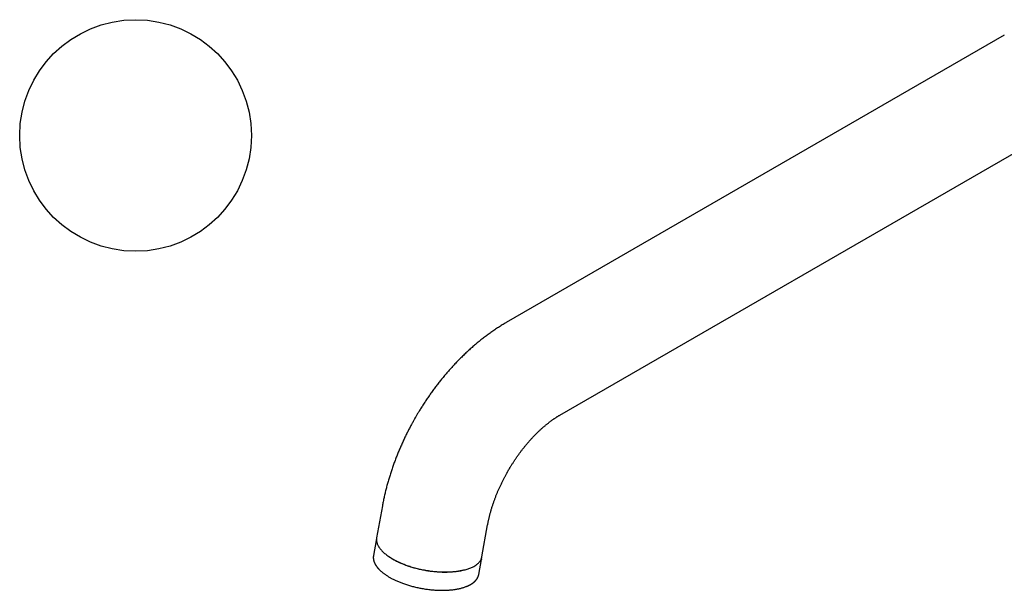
# Model space of a CAD drawing. Header units: millimetres. Extents: x 8 to 990, y 12 to 887.
# Tile 5 of 9: x 581 to 802, y 302 to 430. Entities that reach past the tile are written whole.
import ezdxf

# ---------------------------------------------------------------- set-up
doc = ezdxf.new("R2010")
doc.units = ezdxf.units.MM

msp = doc.modelspace()

# ---------------------------------------------------------------- linework, layer by layer
at = {"color": 7, "linetype": 'Continuous', "lineweight": 30}
for p, q in [((801.8, 426.34), (690.08, 361.84)), ((702.08, 341.06), (813.8, 405.55)), ((662.29, 320.69), (661, 313.52)), ((684.63, 309.28), (685.91, 316.46)), ((660.9, 312.94), (660.3, 309.57)), ((660.9, 312.95), (660.9, 312.94)), ((660.9, 312.94), (660.9, 312.95)), ((660.29, 309.56), (660.3, 309.57)), ((683.92, 305.33), (684.52, 308.71)), ((684.53, 308.72), (684.52, 308.71)), ((683.92, 305.33), (683.92, 305.32))]:
    msp.add_line(p, q, dxfattribs=at)
at = {"color": 7, "linetype": 'Continuous', "lineweight": 30, "flags": 128}
for points in [[(661, 313.52), (660.99, 313.46), (660.98, 313.32), (660.97, 313.19), (660.97, 313.05), (660.98, 312.91), (660.99, 312.77), (661.02, 312.63), (661.05, 312.49), (661.09, 312.35), (661.14, 312.2), (661.2, 312.06), (661.26, 311.91), (661.33, 311.77), (661.41, 311.63), (661.5, 311.48), (661.6, 311.34), (661.7, 311.19), (661.81, 311.05), (661.93, 310.9), (662.06, 310.76), (662.19, 310.61), (662.33, 310.47), (662.48, 310.33), (662.63, 310.19), (662.8, 310.05), (662.96, 309.91), (663.14, 309.77), (663.32, 309.63), (663.51, 309.49), (663.71, 309.36), (663.91, 309.22), (664.12, 309.09), (664.33, 308.96), (664.55, 308.83)], [(664.55, 308.83), (664.77, 308.7), (665, 308.58), (665.24, 308.46), (665.48, 308.33), (665.73, 308.21), (665.98, 308.1), (666.23, 307.98), (666.49, 307.87), (666.76, 307.76), (667.03, 307.65), (667.3, 307.55), (667.57, 307.44), (667.85, 307.34), (668.14, 307.25), (668.42, 307.15), (668.71, 307.06), (669.01, 306.97), (669.3, 306.89), (669.6, 306.81), (669.9, 306.73), (670.2, 306.65), (670.5, 306.58), (670.81, 306.51), (671.11, 306.44), (671.42, 306.38), (671.73, 306.32), (672.04, 306.27), (672.35, 306.21), (672.66, 306.17), (672.97, 306.12), (673.28, 306.08), (673.59, 306.04), (673.9, 306.01), (674.21, 305.98), (674.51, 305.95), (674.82, 305.93), (675.13, 305.91), (675.43, 305.89), (675.73, 305.88), (676.03, 305.87), (676.33, 305.87), (676.62, 305.87), (676.91, 305.87), (677.2, 305.88), (677.49, 305.89), (677.77, 305.91), (678.05, 305.93), (678.33, 305.95), (678.6, 305.97), (678.87, 306), (679.14, 306.04), (679.4, 306.08), (679.65, 306.12), (679.9, 306.16), (680.15, 306.21), (680.39, 306.26), (680.63, 306.32), (680.86, 306.37), (681.08, 306.44), (681.3, 306.5), (681.51, 306.57), (681.72, 306.64), (681.92, 306.72), (682.12, 306.8), (682.31, 306.88), (682.49, 306.96), (682.67, 307.05), (682.83, 307.14), (683, 307.24), (683.15, 307.33), (683.3, 307.43), (683.44, 307.54), (683.57, 307.64), (683.7, 307.75), (683.82, 307.86), (683.93, 307.97), (684.03, 308.09), (684.13, 308.2), (684.22, 308.32), (684.3, 308.44), (684.37, 308.57), (684.43, 308.69), (684.49, 308.82), (684.54, 308.95), (684.58, 309.08), (684.61, 309.21), (684.63, 309.28)]]:
    msp.add_lwpolyline(points, dxfattribs=at)
at = {"color": 7, "linetype": 'Continuous', "lineweight": 30}
msp.add_circle((606.93, 403.83), 25.99, dxfattribs=at)
for points, knots in [([(690.08, 361.84), (689.99, 361.79), (689.77, 361.66), (689.4, 361.44), (688.97, 361.18), (688.54, 360.91), (688.12, 360.64), (687.7, 360.37), (687.28, 360.08), (686.86, 359.79), (686.45, 359.5), (686.03, 359.2), (685.62, 358.9), (685.21, 358.59), (684.8, 358.27), (684.39, 357.95), (683.99, 357.62), (683.59, 357.29), (683.19, 356.96), (682.79, 356.62), (682.4, 356.27), (682, 355.92), (681.61, 355.57), (681.22, 355.21), (680.84, 354.85), (680.46, 354.48), (680.08, 354.11), (679.7, 353.73), (679.32, 353.35), (678.95, 352.96), (678.58, 352.57), (678.21, 352.18), (677.84, 351.78), (677.48, 351.37), (677.12, 350.96), (676.76, 350.55), (676.42, 350.15), (676.08, 349.74), (675.76, 349.35), (675.43, 348.95), (675.12, 348.56), (674.82, 348.17), (674.52, 347.78), (674.22, 347.39), (673.92, 346.99), (673.63, 346.59), (673.34, 346.19), (673.05, 345.79), (672.76, 345.38), (672.48, 344.97), (672.21, 344.57), (671.93, 344.16), (671.66, 343.74), (671.39, 343.33), (671.13, 342.92), (670.88, 342.51), (670.63, 342.12), (670.41, 341.75), (670.21, 341.43), (670.04, 341.13), (669.88, 340.87), (669.78, 340.69), (669.74, 340.61)], [0, 0, 0, 0, 0.01074, 0.028666, 0.046606, 0.064557, 0.082518, 0.100486, 0.118459, 0.136436, 0.154415, 0.172395, 0.190376, 0.208355, 0.226333, 0.244308, 0.262281, 0.28025, 0.298217, 0.31618, 0.334139, 0.352096, 0.37005, 0.388002, 0.405952, 0.423901, 0.441851, 0.459802, 0.477756, 0.495713, 0.513676, 0.531647, 0.549628, 0.56762, 0.585628, 0.603654, 0.621701, 0.637914, 0.655964, 0.672152, 0.688331, 0.704497, 0.720652, 0.736794, 0.752923, 0.769039, 0.78514, 0.801224, 0.817289, 0.833331, 0.849346, 0.865325, 0.881257, 0.89712, 0.912879, 0.928461, 0.943701, 0.958137, 0.970396, 0.980042, 0.991282, 1, 1, 1, 1]), ([(669.74, 340.61), (669.65, 340.45), (669.52, 340.23), (669.33, 339.9), (669.18, 339.62), (668.99, 339.28), (668.8, 338.93), (668.6, 338.56), (668.39, 338.17), (668.19, 337.77), (667.98, 337.36), (667.77, 336.95), (667.56, 336.53), (667.36, 336.1), (667.15, 335.67), (666.95, 335.23), (666.74, 334.79), (666.55, 334.35), (666.35, 333.9), (666.15, 333.45), (665.96, 332.99), (665.77, 332.54), (665.59, 332.08), (665.41, 331.62), (665.23, 331.16), (665.05, 330.69), (664.88, 330.23), (664.71, 329.76), (664.55, 329.29), (664.39, 328.82), (664.23, 328.35), (664.08, 327.87), (663.93, 327.4), (663.79, 326.92), (663.64, 326.45), (663.51, 325.97), (663.38, 325.49), (663.25, 325.01), (663.12, 324.53), (663, 324.05), (662.89, 323.57), (662.78, 323.09), (662.67, 322.61), (662.57, 322.12), (662.47, 321.64), (662.38, 321.16), (662.32, 320.85), (662.29, 320.69)], [0, 0, 0, 0, 0.025058, 0.035124, 0.051851, 0.069216, 0.087847, 0.1073, 0.127396, 0.147993, 0.16899, 0.190312, 0.211903, 0.23372, 0.25573, 0.277905, 0.300224, 0.322671, 0.34523, 0.36789, 0.390642, 0.413476, 0.436387, 0.459368, 0.482413, 0.50552, 0.528683, 0.5519, 0.575168, 0.598484, 0.621846, 0.645252, 0.668701, 0.692191, 0.71572, 0.739287, 0.762892, 0.786532, 0.810208, 0.833917, 0.857661, 0.881436, 0.905243, 0.929081, 0.95295, 0.976847, 1, 1, 1, 1]), ([(690.52, 328.61), (690.58, 328.72), (690.67, 328.87), (690.81, 329.1), (690.92, 329.29), (691.06, 329.51), (691.2, 329.75), (691.36, 330), (691.52, 330.25), (691.69, 330.51), (691.86, 330.78), (692.03, 331.04), (692.21, 331.31), (692.4, 331.58), (692.58, 331.85), (692.77, 332.11), (692.97, 332.38), (693.16, 332.65), (693.36, 332.91), (693.56, 333.17), (693.76, 333.44), (693.96, 333.69), (694.17, 333.95), (694.38, 334.21), (694.59, 334.46), (694.79, 334.71), (695.01, 334.95), (695.22, 335.2), (695.43, 335.44), (695.64, 335.68), (695.86, 335.91), (696.07, 336.14), (696.29, 336.37), (696.51, 336.59), (696.72, 336.81), (696.94, 337.03), (697.16, 337.24), (697.37, 337.45), (697.59, 337.66), (697.81, 337.86), (698.02, 338.05), (698.24, 338.25), (698.45, 338.43), (698.67, 338.62), (698.88, 338.8), (699.09, 338.97), (699.31, 339.14), (699.52, 339.31), (699.73, 339.47), (699.93, 339.63), (700.14, 339.78), (700.34, 339.93), (700.55, 340.08), (700.75, 340.22), (700.95, 340.35), (701.15, 340.48), (701.34, 340.61), (701.53, 340.73), (701.72, 340.85), (701.91, 340.96), (702.02, 341.03), (702.08, 341.06)], [0, 0, 0, 0, 0.019481, 0.027321, 0.040347, 0.05387, 0.068378, 0.083523, 0.099164, 0.11519, 0.131519, 0.148093, 0.164866, 0.181802, 0.198875, 0.216061, 0.233343, 0.250706, 0.268138, 0.285626, 0.303164, 0.320741, 0.338353, 0.355991, 0.373652, 0.39133, 0.409021, 0.426721, 0.444426, 0.462133, 0.479839, 0.497541, 0.515237, 0.532923, 0.550599, 0.56826, 0.585907, 0.603536, 0.621147, 0.638737, 0.656304, 0.673849, 0.691368, 0.708861, 0.726327, 0.743765, 0.761173, 0.778552, 0.795899, 0.813215, 0.830499, 0.847751, 0.864969, 0.882155, 0.899307, 0.916426, 0.933512, 0.950565, 0.967585, 0.984574, 1, 1, 1, 1]), ([(685.91, 316.46), (685.92, 316.51), (685.95, 316.65), (686, 316.9), (686.06, 317.2), (686.12, 317.51), (686.19, 317.81), (686.26, 318.12), (686.34, 318.44), (686.42, 318.75), (686.5, 319.07), (686.59, 319.39), (686.68, 319.72), (686.78, 320.04), (686.88, 320.37), (686.98, 320.7), (687.09, 321.04), (687.21, 321.37), (687.32, 321.7), (687.43, 322.01), (687.55, 322.32), (687.66, 322.62), (687.78, 322.93), (687.9, 323.24), (688.03, 323.54), (688.15, 323.85), (688.28, 324.16), (688.42, 324.47), (688.55, 324.77), (688.69, 325.08), (688.84, 325.39), (688.98, 325.69), (689.13, 326), (689.28, 326.3), (689.43, 326.6), (689.58, 326.9), (689.74, 327.19), (689.89, 327.48), (690.04, 327.75), (690.17, 327.99), (690.28, 328.19), (690.4, 328.39), (690.48, 328.54), (690.52, 328.61)], [0, 0, 0, 0, 0.013078, 0.039206, 0.065406, 0.091681, 0.118029, 0.144452, 0.17095, 0.197523, 0.224173, 0.250899, 0.277705, 0.30459, 0.331557, 0.358607, 0.385745, 0.412972, 0.440294, 0.464856, 0.489445, 0.514056, 0.538688, 0.563338, 0.588003, 0.612682, 0.637371, 0.662066, 0.686764, 0.711458, 0.736142, 0.760808, 0.785441, 0.810024, 0.834526, 0.858899, 0.883048, 0.906771, 0.929539, 0.950171, 0.964798, 0.981014, 1, 1, 1, 1]), ([(660.98, 313.24), (660.97, 313.22), (660.95, 313.16), (660.92, 313.06), (660.91, 312.99), (660.9, 312.95)], [0, 0, 0, 0, 0.253188, 0.621471, 1, 1, 1, 1]), ([(660.3, 309.56), (660.29, 309.54), (660.28, 309.5), (660.28, 309.44), (660.27, 309.38), (660.26, 309.32), (660.26, 309.27), (660.26, 309.23), (660.26, 309.19), (660.26, 309.16), (660.26, 309.13), (660.26, 309.1), (660.26, 309.06), (660.26, 309.01), (660.26, 308.96), (660.27, 308.89), (660.27, 308.83), (660.28, 308.75), (660.3, 308.66), (660.32, 308.57), (660.34, 308.47), (660.36, 308.37), (660.39, 308.27), (660.42, 308.18), (660.45, 308.1), (660.48, 308.02), (660.52, 307.94), (660.55, 307.86), (660.59, 307.79), (660.62, 307.73), (660.65, 307.66), (660.69, 307.59), (660.73, 307.52), (660.78, 307.43), (660.84, 307.34), (660.89, 307.26), (660.95, 307.18), (661, 307.11), (661.06, 307.03), (661.12, 306.95), (661.17, 306.88), (661.22, 306.82), (661.26, 306.78), (661.29, 306.74), (661.32, 306.71), (661.34, 306.68), (661.36, 306.66), (661.39, 306.63), (661.42, 306.6), (661.46, 306.55), (661.51, 306.5), (661.6, 306.4), (661.75, 306.25), (661.96, 306.06), (662.17, 305.87), (662.4, 305.69), (662.63, 305.52), (662.85, 305.36), (663.07, 305.21), (663.29, 305.05), (663.54, 304.9), (663.8, 304.74), (664.08, 304.58), (664.37, 304.42), (664.68, 304.26), (665, 304.11), (665.34, 303.95), (665.7, 303.79), (666.06, 303.63), (666.44, 303.48), (666.84, 303.33), (667.25, 303.18), (667.69, 303.04), (668.14, 302.9), (668.6, 302.76), (669.06, 302.64), (669.53, 302.52), (669.98, 302.41), (670.44, 302.31), (670.91, 302.22), (671.41, 302.13), (671.93, 302.05), (672.43, 301.98), (672.92, 301.92), (673.4, 301.87), (673.87, 301.83), (674.31, 301.8), (674.75, 301.78), (675.16, 301.76), (675.56, 301.76), (675.93, 301.76), (676.27, 301.77), (676.61, 301.78), (676.94, 301.79), (677.28, 301.82), (677.62, 301.85), (677.95, 301.88), (678.29, 301.92), (678.63, 301.97), (678.97, 302.03), (679.3, 302.09), (679.63, 302.16), (679.95, 302.24), (680.27, 302.33), (680.59, 302.42), (680.88, 302.53), (681.11, 302.61), (681.27, 302.68), (681.36, 302.72), (681.46, 302.76), (681.55, 302.8), (681.64, 302.84), (681.71, 302.88), (681.78, 302.91), (681.83, 302.94), (681.89, 302.97), (681.96, 303), (682.03, 303.04), (682.11, 303.09), (682.19, 303.14), (682.27, 303.19), (682.36, 303.24), (682.44, 303.3), (682.52, 303.35), (682.61, 303.41), (682.68, 303.47), (682.75, 303.52), (682.81, 303.57), (682.87, 303.62), (682.93, 303.68), (683, 303.74), (683.06, 303.8), (683.13, 303.87), (683.2, 303.94), (683.25, 304), (683.3, 304.06), (683.34, 304.11), (683.38, 304.16), (683.42, 304.21), (683.47, 304.27), (683.51, 304.33), (683.55, 304.4), (683.59, 304.47), (683.63, 304.52), (683.65, 304.57), (683.68, 304.63), (683.71, 304.68), (683.73, 304.74), (683.76, 304.79), (683.78, 304.85), (683.81, 304.93), (683.84, 305.01), (683.87, 305.11), (683.9, 305.22), (683.91, 305.29), (683.92, 305.33)], [0, 0, 0, 0, 0.00285, 0.006089, 0.009491, 0.012991, 0.016122, 0.018796, 0.0209, 0.022605, 0.024233, 0.025955, 0.02777, 0.030722, 0.033893, 0.037281, 0.040981, 0.04523, 0.050037, 0.055403, 0.060812, 0.066425, 0.071674, 0.076553, 0.081109, 0.085345, 0.090006, 0.094234, 0.098064, 0.101496, 0.104733, 0.108483, 0.112873, 0.117836, 0.122966, 0.127175, 0.131447, 0.135784, 0.140184, 0.144648, 0.148955, 0.151905, 0.154461, 0.156624, 0.158393, 0.15977, 0.160793, 0.16231, 0.164384, 0.167013, 0.169969, 0.172905, 0.184223, 0.195368, 0.20639, 0.217359, 0.228275, 0.237496, 0.246682, 0.256094, 0.265905, 0.276115, 0.286724, 0.297092, 0.307814, 0.31889, 0.330321, 0.342106, 0.353593, 0.365398, 0.37752, 0.38996, 0.402718, 0.415794, 0.429112, 0.442259, 0.455173, 0.467853, 0.4803, 0.492515, 0.506865, 0.520879, 0.534559, 0.547904, 0.560915, 0.573591, 0.585934, 0.597941, 0.609615, 0.620956, 0.631239, 0.641231, 0.650933, 0.6607, 0.670826, 0.681312, 0.691531, 0.70207, 0.712932, 0.724116, 0.735625, 0.746821, 0.758309, 0.770089, 0.78208, 0.793883, 0.805447, 0.809737, 0.813993, 0.818214, 0.822402, 0.826339, 0.829743, 0.832689, 0.835196, 0.837859, 0.841033, 0.844669, 0.848705, 0.852854, 0.857081, 0.861387, 0.865771, 0.870742, 0.875523, 0.879935, 0.883979, 0.887653, 0.891157, 0.895041, 0.899336, 0.904274, 0.909242, 0.913891, 0.91822, 0.922166, 0.925554, 0.928779, 0.932128, 0.935829, 0.939884, 0.944291, 0.94904, 0.952048, 0.955176, 0.958423, 0.96179, 0.965306, 0.968346, 0.972024, 0.976342, 0.981298, 0.986893, 0.993127, 1, 1, 1, 1]), ([(680.6, 306.31), (680.56, 306.3), (680.41, 306.26), (680.12, 306.19), (679.74, 306.1), (679.34, 306.03), (678.93, 305.96), (678.5, 305.91), (678.07, 305.87), (677.63, 305.83), (677.18, 305.81), (676.72, 305.79), (676.26, 305.79), (675.78, 305.79), (675.3, 305.81), (674.81, 305.84), (674.31, 305.87), (673.82, 305.92), (673.33, 305.97), (672.84, 306.04), (672.35, 306.11), (671.85, 306.2), (671.36, 306.29), (670.87, 306.39), (670.38, 306.51), (669.89, 306.63), (669.41, 306.76), (668.94, 306.9), (668.49, 307.04), (668.04, 307.19), (667.59, 307.35), (667.15, 307.52), (666.73, 307.69), (666.31, 307.88), (665.9, 308.06), (665.51, 308.26), (665.14, 308.46), (664.78, 308.66), (664.44, 308.86), (664.12, 309.07), (663.88, 309.23), (663.76, 309.32), (663.74, 309.34)], [0, 0, 0, 0, 0.007726, 0.033426, 0.059592, 0.085759, 0.111926, 0.138093, 0.16426, 0.18996, 0.21566, 0.24136, 0.267059, 0.293226, 0.319393, 0.34556, 0.371727, 0.397894, 0.423594, 0.449294, 0.474993, 0.500693, 0.52686, 0.553027, 0.579194, 0.605361, 0.631528, 0.657227, 0.682927, 0.708627, 0.734327, 0.760494, 0.786661, 0.812828, 0.838995, 0.865161, 0.890861, 0.916561, 0.942261, 0.96796, 0.994127, 1, 1, 1, 1]), ([(684.52, 308.71), (684.53, 308.73), (684.54, 308.77), (684.54, 308.83), (684.55, 308.9), (684.56, 308.95), (684.56, 308.99), (684.56, 309.01), (684.56, 309.02)], [0, 0, 0, 0, 0.182022, 0.373304, 0.574176, 0.780843, 0.965731, 1, 1, 1, 1])]:
    msp.add_open_spline(points, degree=3, knots=knots, dxfattribs=at)

doc.saveas('drawing.dxf')
